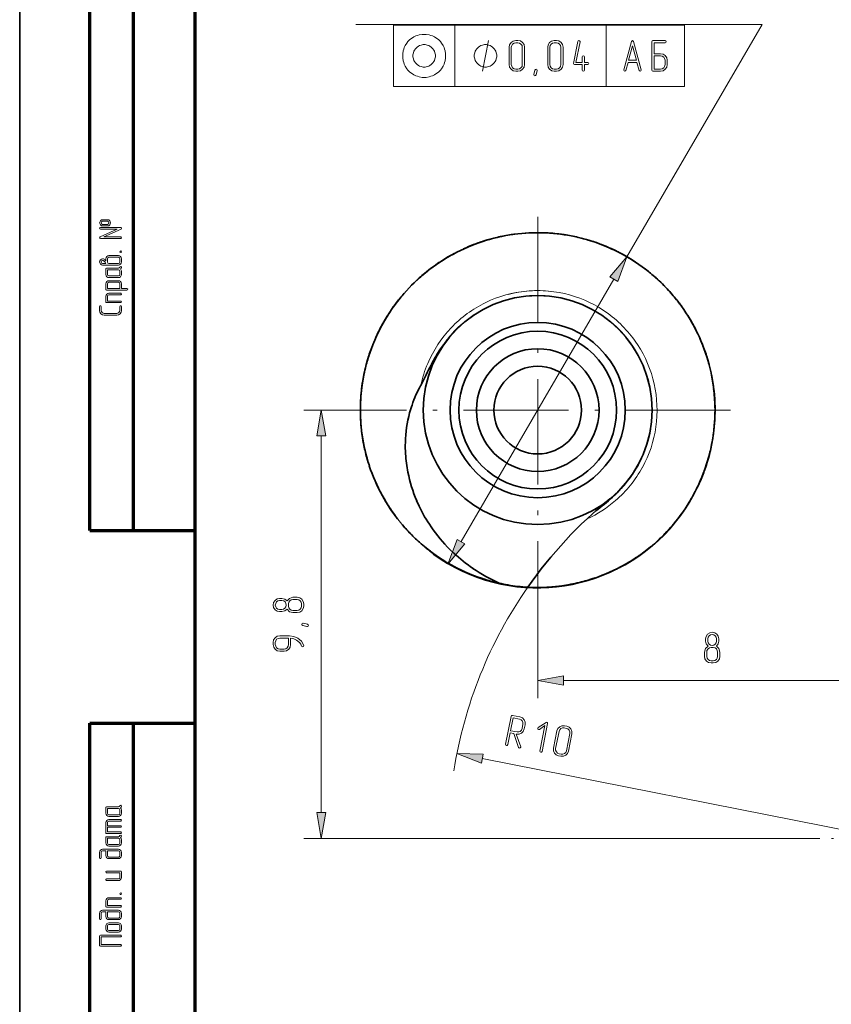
# Model space of a CAD drawing. Extents: x 0 to 420, y 0 to 297.
# Tile 4 of 25: x 0 to 93, y 118 to 230. Entities that reach past the tile are written whole.
import ezdxf

# ---------------------------------------------------------------- set-up
doc = ezdxf.new("R2010")
doc.units = 0
doc.linetypes.add('DASHDOT', pattern=[18.5, 12, -3, 0.5, -3])

msp = doc.modelspace()

# ---------------------------------------------------------------- linework, layer by layer
at = {"color": 7, "lineweight": 35}
msp.add_line((0, 0), (0, 297), dxfattribs=at)
at = {"color": 7, "lineweight": 70}
for p, q in [((8, 172), (8, 292)), ((13, 172), (13, 292)), ((20, 292), (20, 5)), ((8, 5), (8, 150)), ((13, 5), (13, 150))]:
    msp.add_line(p, q, dxfattribs=at)
at = {"color": 7, "lineweight": 13}
for p, q in [((84.73, 229.7), (38.38, 229.7)), ((42.66, 229.63), (75.89, 229.63)), ((69.3, 203.21), (84.73, 229.7)), ((42.66, 222.63), (75.89, 222.63)), ((50.37, 170.71), (67.81, 200.66)), ((34.42, 139.8), (34.42, 182.77)), ((62.07, 154.87), (96, 154.87)), ((52.8, 145.96), (98.95, 136.84)), ((89.98, 136.84), (32.42, 136.84))]:
    msp.add_line(p, q, dxfattribs=at)
at = {"color": 7, "lineweight": 13, "ltscale": 0.175}
for p, q in [((42.66, 229.63), (42.66, 222.63)), ((49.66, 229.63), (49.66, 222.63)), ((66.95, 229.63), (66.95, 222.63)), ((75.89, 229.63), (75.89, 222.63))]:
    msp.add_line(p, q, dxfattribs=at)
at = {"color": 7, "linetype": 'DASHDOT', "lineweight": 13}
for p, q in [((59.12, 207.75), (59.12, 163.7)), ((81.14, 185.72), (37.09, 185.72))]:
    msp.add_line(p, q, dxfattribs=at)
at = {"color": 7, "lineweight": 35, "ltscale": 0.01045}
msp.add_line((57.68, 205.91), (58.1, 205.94), dxfattribs=at)
at = {"color": 7, "lineweight": 35, "ltscale": 0.011263}
msp.add_line((59.66, 205.96), (60.11, 205.94), dxfattribs=at)
at = {"color": 7, "lineweight": 35, "ltscale": 0.010529}
msp.add_line((61.72, 205.79), (62.14, 205.74), dxfattribs=at)
at = {"color": 7, "lineweight": 35, "ltscale": 0.020624}
msp.add_line((51.03, 204.27), (51.79, 204.59), dxfattribs=at)
at = {"color": 7, "lineweight": 35, "ltscale": 0.010377}
msp.add_line((54.49, 205.43), (54.89, 205.52), dxfattribs=at)
at = {"color": 7, "lineweight": 35, "ltscale": 0.01058}
msp.add_line((64.89, 205.12), (65.29, 205), dxfattribs=at)
at = {"color": 7, "lineweight": 35, "ltscale": 0.010276}
msp.add_line((50.67, 204.11), (51.04, 204.28), dxfattribs=at)
at = {"color": 7, "lineweight": 35, "ltscale": 0.010625}
msp.add_line((68.63, 203.59), (69, 203.39), dxfattribs=at)
at = {"color": 7, "lineweight": 35, "ltscale": 0.010189}
msp.add_line((47.85, 202.53), (48.19, 202.76), dxfattribs=at)
at = {"color": 7, "lineweight": 35, "ltscale": 0.010647}
msp.add_line((71.35, 201.85), (71.69, 201.59), dxfattribs=at)
at = {"color": 7, "lineweight": 35, "ltscale": 0.010078}
msp.add_line((44.73, 199.96), (45.02, 200.24), dxfattribs=at)
at = {"color": 7, "lineweight": 35, "ltscale": 0.020175}
msp.add_line((45.02, 200.25), (45.61, 200.8), dxfattribs=at)
at = {"color": 7, "lineweight": 35, "ltscale": 0.010654}
msp.add_line((74.31, 199.1), (74.59, 198.77), dxfattribs=at)
at = {"color": 7, "lineweight": 35, "ltscale": 0.00999}
msp.add_line((42.65, 197.49), (42.89, 197.81), dxfattribs=at)
at = {"color": 7, "lineweight": 35, "ltscale": 0.010644}
msp.add_line((76.25, 196.5), (76.47, 196.14), dxfattribs=at)
at = {"color": 7, "lineweight": 35, "ltscale": 0.009883}
msp.add_line((40.64, 193.98), (40.81, 194.34), dxfattribs=at)
at = {"color": 7, "lineweight": 35, "ltscale": 0.019408}
msp.add_line((40.82, 194.37), (41.17, 195.07), dxfattribs=at)
at = {"color": 7, "lineweight": 35, "ltscale": 0.016179}
msp.add_line((48.41, 193.22), (48.04, 192.7), dxfattribs=at)
at = {"color": 7, "lineweight": 35, "ltscale": 0.010612}
msp.add_line((78.05, 192.88), (78.2, 192.48), dxfattribs=at)
at = {"color": 7, "lineweight": 35, "ltscale": 0.009804}
msp.add_line((39.56, 190.94), (39.67, 191.31), dxfattribs=at)
at = {"color": 7, "lineweight": 35, "ltscale": 0.002125}
msp.add_line((46.99, 190.94), (46.95, 190.87), dxfattribs=at)
at = {"color": 7, "lineweight": 35, "ltscale": 0.010571}
msp.add_line((78.95, 189.77), (79.03, 189.35), dxfattribs=at)
at = {"color": 7, "lineweight": 35, "ltscale": 0.001693}
msp.add_line((39.02, 188.07), (39.02, 188.14), dxfattribs=at)
at = {"color": 7, "lineweight": 13, "ltscale": 0.116749}
msp.add_line((37.09, 185.72), (32.42, 185.72), dxfattribs=at)
at = {"color": 7, "lineweight": 35, "ltscale": 0.010503}
msp.add_line((79.36, 185.74), (79.35, 185.32), dxfattribs=at)
at = {"color": 7, "lineweight": 35, "ltscale": 0.009655}
msp.add_line((38.98, 183.71), (38.94, 184.1), dxfattribs=at)
at = {"color": 7, "lineweight": 35, "ltscale": 0.019062}
msp.add_line((39.66, 180.17), (39.46, 180.9), dxfattribs=at)
at = {"color": 7, "lineweight": 35, "ltscale": 0.009596}
msp.add_line((39.78, 179.76), (39.67, 180.12), dxfattribs=at)
at = {"color": 7, "lineweight": 35, "ltscale": 0.010341}
msp.add_line((78.06, 178.6), (77.92, 178.22), dxfattribs=at)
at = {"color": 7, "lineweight": 35, "ltscale": 0.009563}
msp.add_line((40.98, 176.75), (40.81, 177.09), dxfattribs=at)
at = {"color": 7, "lineweight": 35, "ltscale": 0.016969}
msp.add_line((45.3, 175.39), (45.58, 174.77), dxfattribs=at)
at = {"color": 7, "lineweight": 35, "ltscale": 0.006633}
msp.add_line((67.66, 175.79), (67.86, 175.98), dxfattribs=at)
at = {"color": 7, "lineweight": 35, "ltscale": 0.010258}
msp.add_line((76.69, 175.67), (76.48, 175.32), dxfattribs=at)
at = {"color": 7, "lineweight": 35, "ltscale": 0.018928}
msp.add_line((42.86, 173.67), (42.42, 174.28), dxfattribs=at)
at = {"color": 7, "lineweight": 35, "ltscale": 0.009541}
msp.add_line((43.12, 173.32), (42.89, 173.63), dxfattribs=at)
at = {"color": 7, "lineweight": 70, "ltscale": 0.3}
for p, q in [((8, 172), (20, 172)), ((8, 150), (20, 150))]:
    msp.add_line(p, q, dxfattribs=at)
at = {"color": 7, "lineweight": 35, "ltscale": 0.010148}
msp.add_line((74.33, 172.38), (74.06, 172.07), dxfattribs=at)
at = {"color": 7, "lineweight": 35, "ltscale": 0.00954}
msp.add_line((45.3, 170.93), (45.03, 171.19), dxfattribs=at)
at = {"color": 7, "lineweight": 35, "ltscale": 0.01459}
msp.add_line((49.12, 169.79), (49.54, 169.39), dxfattribs=at)
at = {"color": 7, "lineweight": 35, "ltscale": 0.010059}
msp.add_line((72.01, 170.12), (71.7, 169.87), dxfattribs=at)
at = {"color": 7, "lineweight": 35, "ltscale": 0.018955}
msp.add_line((48.15, 168.71), (47.52, 169.13), dxfattribs=at)
at = {"color": 7, "lineweight": 35, "ltscale": 0.009558}
msp.add_line((48.52, 168.48), (48.2, 168.68), dxfattribs=at)
at = {"color": 7, "lineweight": 35, "ltscale": 0.009949}
msp.add_line((68.65, 167.87), (68.3, 167.68), dxfattribs=at)
at = {"color": 7, "lineweight": 35, "ltscale": 0.009588}
msp.add_line((51.41, 167.01), (51.05, 167.16), dxfattribs=at)
at = {"color": 7, "lineweight": 35, "ltscale": 0.009865}
msp.add_line((65.68, 166.58), (65.3, 166.45), dxfattribs=at)
at = {"color": 7, "lineweight": 35, "ltscale": 0.012223}
msp.add_line((54.59, 166), (54.12, 166.11), dxfattribs=at)
at = {"color": 7, "lineweight": 35, "ltscale": 0.003948}
msp.add_line((55.06, 165.9), (54.9, 165.93), dxfattribs=at)
at = {"color": 7, "lineweight": 35, "ltscale": 0.021211}
msp.add_line((58.11, 165.51), (57.27, 165.57), dxfattribs=at)
at = {"color": 7, "lineweight": 35, "ltscale": 0.009701}
msp.add_line((58.5, 165.49), (58.11, 165.51), dxfattribs=at)
at = {"color": 7, "lineweight": 35, "ltscale": 0.009769}
msp.add_line((61.74, 165.65), (61.35, 165.61), dxfattribs=at)
at = {"color": 7, "lineweight": 13, "ltscale": 0.270707}
msp.add_line((59.12, 163.7), (59.12, 152.87), dxfattribs=at)
at = {"color": 7, "linetype": 'DASHDOT', "lineweight": 13, "ltscale": 0.448608}
msp.add_line((107.92, 136.84), (89.98, 136.84), dxfattribs=at)
at = {"color": 7, "lineweight": 13}
for points in [[(48.61, 226.13), (48.61, 226.37), (48.55, 226.72), (48.5, 226.89), (48.44, 227.07), (48.32, 227.3), (48.15, 227.59), (48.03, 227.77), (47.91, 227.88), (47.8, 228), (47.62, 228.12), (47.33, 228.29), (47.1, 228.41), (46.92, 228.47), (46.75, 228.52), (46.4, 228.58), (46.16, 228.58), (45.93, 228.58), (45.58, 228.52), (45.4, 228.47), (45.23, 228.41), (45, 228.29), (44.7, 228.12), (44.53, 228), (44.41, 227.88), (44.3, 227.77), (44.18, 227.59), (44, 227.3), (43.89, 227.07), (43.83, 226.89), (43.77, 226.72), (43.71, 226.37), (43.71, 226.13), (43.71, 225.9), (43.77, 225.55), (43.83, 225.37), (43.89, 225.2), (44, 224.97), (44.18, 224.67), (44.3, 224.5), (44.41, 224.38), (44.53, 224.27), (44.7, 224.15), (45, 223.97), (45.23, 223.86), (45.4, 223.8), (45.58, 223.74), (45.93, 223.68), (46.16, 223.68), (46.4, 223.68), (46.75, 223.74), (46.92, 223.8), (47.1, 223.86), (47.33, 223.97), (47.62, 224.15), (47.8, 224.27), (47.91, 224.38), (48.03, 224.5), (48.15, 224.67), (48.32, 224.97), (48.44, 225.2), (48.5, 225.37), (48.55, 225.55), (48.61, 225.9)], [(47.45, 226.13), (47.45, 226.25), (47.39, 226.48), (47.33, 226.66), (47.27, 226.77), (47.15, 226.95), (46.98, 227.12), (46.8, 227.24), (46.69, 227.3), (46.51, 227.36), (46.28, 227.42), (46.16, 227.42), (46.05, 227.42), (45.81, 227.36), (45.64, 227.3), (45.52, 227.24), (45.35, 227.12), (45.17, 226.95), (45.05, 226.77), (45, 226.66), (44.94, 226.48), (44.88, 226.25), (44.88, 226.13), (44.88, 226.02), (44.94, 225.78), (45, 225.61), (45.05, 225.49), (45.17, 225.32), (45.35, 225.14), (45.52, 225.02), (45.64, 224.97), (45.81, 224.91), (46.05, 224.85), (46.16, 224.85), (46.28, 224.85), (46.51, 224.91), (46.69, 224.97), (46.8, 225.02), (46.98, 225.14), (47.15, 225.32), (47.27, 225.49), (47.33, 225.61), (47.39, 225.78), (47.45, 226.02)], [(54.45, 226.13), (54.45, 226.25), (54.39, 226.48), (54.33, 226.66), (54.27, 226.77), (54.15, 226.95), (53.98, 227.12), (53.8, 227.24), (53.69, 227.3), (53.51, 227.36), (53.28, 227.42), (53.16, 227.42), (53.05, 227.42), (52.81, 227.36), (52.64, 227.3), (52.52, 227.24), (52.35, 227.12), (52.17, 226.95), (52.05, 226.77), (52, 226.66), (51.94, 226.48), (51.88, 226.25), (51.88, 226.13), (51.88, 226.02), (51.94, 225.78), (52, 225.61), (52.05, 225.49), (52.17, 225.32), (52.35, 225.14), (52.52, 225.02), (52.64, 224.97), (52.81, 224.91), (53.05, 224.85), (53.16, 224.85), (53.28, 224.85), (53.51, 224.91), (53.69, 224.97), (53.8, 225.02), (53.98, 225.14), (54.15, 225.32), (54.27, 225.49), (54.33, 225.61), (54.39, 225.78), (54.45, 226.02)], [(57.61, 225.13), (57.61, 227.13), (57.56, 227.42), (57.39, 227.66), (57.15, 227.83), (56.86, 227.88), (56.61, 227.88), (56.32, 227.82), (56.08, 227.66), (55.91, 227.41), (55.86, 227.13), (55.86, 225.13), (55.91, 224.84), (56.08, 224.6), (56.32, 224.43), (56.61, 224.38), (56.86, 224.38), (57.15, 224.43), (57.39, 224.6), (57.56, 224.84)], [(57.36, 225.13), (57.33, 224.93), (57.21, 224.78), (57.05, 224.66), (56.86, 224.63), (56.61, 224.63), (56.42, 224.66), (56.26, 224.78), (56.15, 224.94), (56.11, 225.13), (56.11, 227.13), (56.15, 227.32), (56.26, 227.48), (56.42, 227.59), (56.61, 227.63), (56.86, 227.63), (57.05, 227.59), (57.21, 227.48), (57.33, 227.32), (57.36, 227.13)], [(62.01, 225.13), (62.01, 227.13), (61.95, 227.42), (61.79, 227.66), (61.54, 227.83), (61.25, 227.88), (61, 227.88), (60.71, 227.82), (60.47, 227.66), (60.31, 227.41), (60.26, 227.13), (60.26, 225.13), (60.31, 224.84), (60.48, 224.6), (60.72, 224.43), (61, 224.38), (61.25, 224.38), (61.54, 224.43), (61.79, 224.6), (61.95, 224.84)], [(61.76, 225.13), (61.72, 224.93), (61.61, 224.78), (61.44, 224.66), (61.25, 224.63), (61, 224.63), (60.81, 224.66), (60.66, 224.78), (60.54, 224.94), (60.51, 225.13), (60.51, 227.13), (60.54, 227.32), (60.65, 227.48), (60.81, 227.59), (61, 227.63), (61.25, 227.63), (61.44, 227.59), (61.61, 227.48), (61.72, 227.32), (61.76, 227.13)], [(64.45, 225.38), (64.45, 226.01), (64.41, 226.1), (64.33, 226.13), (64.24, 226.1), (64.2, 226.01), (64.2, 225.38), (63.48, 225.38), (63.95, 227.73), (63.95, 227.76), (63.91, 227.85), (63.82, 227.88), (63.75, 227.86), (63.7, 227.78), (63.2, 225.28), (63.2, 225.25), (63.24, 225.17), (63.33, 225.13), (64.2, 225.13), (64.2, 224.51), (64.24, 224.41), (64.33, 224.38), (64.42, 224.41), (64.45, 224.51), (64.45, 225.13), (64.83, 225.13), (64.92, 225.17), (64.95, 225.26), (64.92, 225.34), (64.83, 225.38)], [(59.06, 224.45), (58.93, 223.96), (58.88, 223.88), (58.81, 223.86), (58.72, 223.9), (58.68, 223.98), (58.68, 224.01), (58.81, 224.51), (58.86, 224.58), (58.93, 224.61), (59.02, 224.57), (59.06, 224.49)], [(10.01, 207.44), (9.47, 207.44), (9.32, 207.41), (9.21, 207.33), (9.12, 207.09), (9.21, 206.84), (9.32, 206.76), (9.47, 206.73), (10.01, 206.73), (10.16, 206.76), (10.28, 206.84), (10.37, 207.09), (10.28, 207.33), (10.16, 207.41)], [(10.01, 207.26), (10.15, 207.21), (10.19, 207.09), (10.14, 206.96), (10.01, 206.91), (9.47, 206.91), (9.34, 206.96), (9.3, 207.09), (9.34, 207.21), (9.47, 207.26)], [(11.53, 206.55), (9.21, 206.55), (9.14, 206.52), (9.12, 206.46), (9.14, 206.4), (9.21, 206.38), (11.12, 206.38), (9.17, 205.47), (9.13, 205.44), (9.12, 205.39), (9.14, 205.33), (9.21, 205.3), (11.53, 205.3), (11.59, 205.33), (11.62, 205.39), (11.59, 205.46), (11.53, 205.48), (9.61, 205.48), (11.57, 206.38), (11.61, 206.42), (11.62, 206.46), (11.59, 206.52)], [(9.83, 202.74), (9.77, 202.82), (9.7, 202.9), (9.58, 202.97), (9.54, 202.98), (9.47, 202.98), (9.32, 202.95), (9.21, 202.87), (9.14, 202.76), (9.12, 202.62), (9.21, 202.38), (9.32, 202.3), (9.47, 202.27), (10.19, 202.27), (11.26, 202.27), (11.4, 202.3), (11.51, 202.38), (11.59, 202.49), (11.62, 202.63), (11.62, 202.98), (11.59, 203.12), (11.51, 203.24), (11.4, 203.31), (11.26, 203.34), (10.19, 203.34), (10.05, 203.31), (9.94, 203.24), (9.86, 203.12), (9.83, 202.98)], [(11.44, 203.79), (11.47, 203.72), (11.53, 203.7), (11.59, 203.72), (11.62, 203.79), (11.59, 203.86), (11.53, 203.88), (11.46, 203.85)], [(9.83, 202.45), (9.47, 202.45), (9.34, 202.5), (9.3, 202.62), (9.34, 202.75), (9.47, 202.8), (9.54, 202.79), (9.58, 202.76), (9.61, 202.74), (9.74, 202.58)], [(11.26, 203.16), (11.39, 203.11), (11.44, 202.98), (11.44, 202.63), (11.39, 202.5), (11.26, 202.45), (10.19, 202.45), (10.06, 202.5), (10.01, 202.63), (10.01, 202.98), (10.06, 203.11), (10.19, 203.16)], [(68.26, 200.4), (69.3, 203.21), (67.36, 200.92)], [(11.44, 202.03), (11.37, 201.95), (11.26, 201.91), (9.92, 201.91), (9.85, 201.89), (9.83, 201.82), (9.83, 201.2), (9.86, 201.05), (9.94, 200.94), (10.06, 200.86), (10.19, 200.84), (11.26, 200.84), (11.4, 200.86), (11.51, 200.94), (11.59, 201.06), (11.62, 201.2), (11.62, 201.55), (11.59, 201.7), (11.5, 201.82), (11.57, 201.89), (11.62, 201.98), (11.62, 202.01), (11.59, 202.07), (11.53, 202.1)], [(11.26, 201.73), (11.39, 201.68), (11.44, 201.55), (11.44, 201.2), (11.39, 201.07), (11.26, 201.02), (10.19, 201.02), (10.06, 201.07), (10.01, 201.2), (10.01, 201.73)], [(11.62, 199.59), (11.62, 200.13), (11.59, 200.26), (11.51, 200.38), (11.4, 200.45), (11.26, 200.48), (10.19, 200.48), (10.05, 200.45), (9.94, 200.38), (9.86, 200.26), (9.83, 200.13), (9.83, 199.5), (9.85, 199.43), (9.92, 199.41), (12.24, 199.41), (12.31, 199.44), (12.33, 199.5), (12.31, 199.56), (12.24, 199.59)], [(11.44, 199.59), (10.01, 199.59), (10.01, 200.13), (10.06, 200.25), (10.19, 200.3), (11.26, 200.3), (11.39, 200.25), (11.44, 200.13)], [(11.53, 199.05), (10.19, 199.05), (10.05, 199.02), (9.94, 198.95), (9.86, 198.83), (9.83, 198.7), (9.83, 198.07), (9.85, 198.01), (9.92, 197.98), (11.53, 197.98), (11.59, 198.01), (11.62, 198.07), (11.59, 198.14), (11.53, 198.16), (10.01, 198.16), (10.01, 198.7), (10.06, 198.82), (10.19, 198.88), (11.53, 198.88), (11.59, 198.9), (11.62, 198.96), (11.59, 199.03)], [(11.62, 197.53), (11.59, 197.6), (11.53, 197.62), (11.46, 197.6), (11.44, 197.53), (11.44, 197.09), (11.41, 196.95), (11.33, 196.84), (11.22, 196.76), (11.08, 196.73), (9.65, 196.73), (9.51, 196.76), (9.4, 196.84), (9.32, 196.95), (9.3, 197.09), (9.3, 197.53), (9.27, 197.6), (9.21, 197.62), (9.15, 197.6), (9.12, 197.53), (9.12, 197.09), (9.16, 196.88), (9.28, 196.71), (9.45, 196.59), (9.65, 196.55), (11.08, 196.55), (11.29, 196.59), (11.46, 196.71), (11.58, 196.88), (11.62, 197.09)], [(34.94, 182.77), (34.42, 185.72), (33.9, 182.77)], [(49.92, 170.97), (48.88, 168.16), (50.82, 170.45)], [(31.68, 164.36), (31.18, 164.36), (30.78, 164.24), (30.51, 163.95), (30.25, 164.16), (29.93, 164.23), (29.67, 164.23), (29.38, 164.17), (29.14, 164.01), (28.98, 163.76), (28.92, 163.48), (28.98, 163.19), (29.14, 162.95), (29.39, 162.78), (29.67, 162.73), (29.93, 162.73), (30.25, 162.81), (30.51, 163.01), (30.79, 162.71), (31.18, 162.61), (31.68, 162.61), (31.96, 162.66), (32.2, 162.83), (32.37, 163.07), (32.42, 163.35), (32.42, 163.6), (32.37, 163.89), (32.2, 164.14), (31.96, 164.3)], [(31.68, 164.11), (31.87, 164.07), (32.03, 163.96), (32.14, 163.79), (32.17, 163.6), (32.17, 163.35), (32.14, 163.16), (32.03, 163.01), (31.87, 162.89), (31.68, 162.86), (31.18, 162.86), (30.99, 162.89), (30.82, 163), (30.71, 163.16), (30.67, 163.35), (30.67, 163.6), (30.71, 163.8), (30.82, 163.96), (30.99, 164.07), (31.18, 164.11)], [(29.93, 163.98), (30.13, 163.94), (30.29, 163.83), (30.39, 163.67), (30.42, 163.48), (30.39, 163.28), (30.28, 163.12), (30.12, 163.02), (29.93, 162.98), (29.67, 162.98), (29.48, 163.02), (29.32, 163.13), (29.22, 163.29), (29.17, 163.48), (29.22, 163.67), (29.32, 163.83), (29.48, 163.94), (29.67, 163.98)], [(32.36, 161.41), (32.85, 161.28), (32.93, 161.23), (32.95, 161.16), (32.91, 161.07), (32.83, 161.03), (32.79, 161.03), (32.3, 161.16), (32.22, 161.21), (32.2, 161.28), (32.23, 161.37), (32.32, 161.41)], [(30.79, 159.96), (29.68, 159.96), (29.38, 159.91), (29.14, 159.74), (28.98, 159.5), (28.92, 159.21), (28.92, 158.96), (28.99, 158.67), (29.15, 158.43), (29.39, 158.26), (29.68, 158.21), (30.18, 158.21), (30.47, 158.26), (30.71, 158.43), (30.87, 158.67), (30.92, 158.96), (30.92, 159.71), (31.27, 159.64), (31.61, 159.48), (31.95, 159.19), (32.09, 159), (32.18, 158.79), (32.23, 158.73), (32.3, 158.71), (32.39, 158.75), (32.42, 158.83), (32.42, 158.88), (32.15, 159.34), (31.74, 159.69), (31.29, 159.89)], [(30.67, 159.71), (30.67, 158.96), (30.64, 158.77), (30.53, 158.61), (30.37, 158.5), (30.18, 158.46), (29.68, 158.46), (29.49, 158.49), (29.32, 158.61), (29.22, 158.77), (29.17, 158.96), (29.17, 159.21), (29.22, 159.41), (29.32, 159.57), (29.49, 159.67), (29.68, 159.71)], [(79.91, 157.62), (79.91, 158.12), (79.8, 158.51), (79.51, 158.78), (79.71, 159.04), (79.78, 159.37), (79.78, 159.62), (79.73, 159.91), (79.56, 160.15), (79.32, 160.31), (79.03, 160.37), (78.75, 160.31), (78.51, 160.15), (78.34, 159.9), (78.29, 159.62), (78.29, 159.37), (78.36, 159.04), (78.56, 158.78), (78.27, 158.51), (78.16, 158.12), (78.16, 157.62), (78.21, 157.33), (78.38, 157.09), (78.62, 156.92), (78.91, 156.87), (79.16, 156.87), (79.45, 156.92), (79.69, 157.09), (79.86, 157.33)], [(79.53, 159.37), (79.5, 159.17), (79.39, 159.01), (79.22, 158.9), (79.03, 158.87), (78.84, 158.9), (78.68, 159.01), (78.57, 159.17), (78.54, 159.37), (78.54, 159.62), (78.57, 159.81), (78.68, 159.98), (78.84, 160.08), (79.04, 160.12), (79.23, 160.08), (79.39, 159.97), (79.5, 159.81), (79.53, 159.62)], [(79.66, 157.62), (79.62, 157.42), (79.51, 157.26), (79.35, 157.15), (79.16, 157.12), (78.91, 157.12), (78.72, 157.15), (78.56, 157.26), (78.45, 157.42), (78.41, 157.62), (78.41, 158.12), (78.44, 158.31), (78.56, 158.47), (78.72, 158.58), (78.91, 158.62), (79.16, 158.62), (79.36, 158.58), (79.52, 158.47), (79.62, 158.31), (79.66, 158.12)], [(62.07, 155.39), (59.12, 154.87), (62.07, 154.35)], [(56.68, 148.76), (56.71, 148.75), (57, 148.75), (57.27, 148.86), (57.48, 149.07), (57.59, 149.34), (57.69, 149.83), (57.69, 150.12), (57.57, 150.4), (57.37, 150.6), (57.09, 150.71), (56.24, 150.88), (56.14, 150.87), (56.09, 150.78), (55.46, 147.59), (55.48, 147.5), (55.56, 147.45), (55.65, 147.46), (55.71, 147.55), (55.97, 148.9), (56.4, 148.81), (56.94, 147.24), (56.97, 147.18), (57.03, 147.16), (57.12, 147.18), (57.18, 147.26), (57.18, 147.32)], [(56.02, 149.14), (56.31, 150.61), (57.05, 150.47), (57.22, 150.39), (57.36, 150.25), (57.44, 150.07), (57.44, 149.88), (57.34, 149.39), (57.27, 149.2), (57.13, 149.07), (56.95, 149), (56.76, 149)], [(59.63, 146.77), (60.25, 149.96), (60.24, 150.06), (60.15, 150.11), (60.07, 150.09), (59.19, 149.5), (59.13, 149.42), (59.15, 149.33), (59.23, 149.27), (59.33, 149.29), (59.95, 149.72), (59.38, 146.82), (59.4, 146.72), (59.48, 146.68), (59.57, 146.69)], [(62.64, 146.81), (63.03, 148.78), (63.03, 149.07), (62.92, 149.34), (62.71, 149.55), (62.44, 149.66), (62.19, 149.71), (61.89, 149.7), (61.63, 149.59), (61.42, 149.38), (61.31, 149.11), (60.92, 147.15), (60.92, 146.86), (61.04, 146.59), (61.24, 146.38), (61.51, 146.27), (61.76, 146.23), (62.05, 146.22), (62.32, 146.34), (62.53, 146.54)], [(62.4, 146.86), (62.32, 146.67), (62.18, 146.54), (62, 146.47), (61.81, 146.47), (61.56, 146.52), (61.38, 146.59), (61.25, 146.73), (61.17, 146.91), (61.17, 147.1), (61.56, 149.07), (61.63, 149.25), (61.77, 149.38), (61.94, 149.46), (62.14, 149.46), (62.39, 149.41), (62.57, 149.34), (62.71, 149.2), (62.79, 149.02), (62.78, 148.82)], [(52.9, 146.47), (49.9, 146.53), (52.7, 145.45)], [(11.44, 140.56), (11.37, 140.48), (11.26, 140.44), (9.92, 140.44), (9.85, 140.42), (9.83, 140.35), (9.83, 139.73), (9.86, 139.59), (9.94, 139.48), (10.06, 139.4), (10.19, 139.37), (11.26, 139.37), (11.4, 139.4), (11.51, 139.48), (11.59, 139.59), (11.62, 139.73), (11.62, 140.09), (11.59, 140.23), (11.5, 140.35), (11.57, 140.43), (11.62, 140.51), (11.62, 140.54), (11.59, 140.6), (11.53, 140.63)], [(11.26, 140.26), (11.39, 140.21), (11.44, 140.09), (11.44, 139.73), (11.39, 139.6), (11.26, 139.55), (10.19, 139.55), (10.06, 139.6), (10.01, 139.73), (10.01, 140.26)], [(33.9, 139.8), (34.42, 136.84), (34.94, 139.8)], [(10.01, 138.12), (11.53, 138.12), (11.59, 138.15), (11.62, 138.21), (11.59, 138.28), (11.53, 138.3), (10.01, 138.3), (10.01, 138.66), (10.06, 138.78), (10.19, 138.84), (11.53, 138.84), (11.59, 138.87), (11.62, 138.93), (11.59, 138.99), (11.53, 139.01), (10.19, 139.01), (10.05, 138.99), (9.94, 138.91), (9.86, 138.8), (9.83, 138.66), (9.83, 137.5), (9.85, 137.43), (9.92, 137.41), (11.53, 137.41), (11.59, 137.44), (11.62, 137.5), (11.59, 137.56), (11.53, 137.59), (10.01, 137.59)], [(11.44, 137.17), (11.37, 137.09), (11.26, 137.05), (9.92, 137.05), (9.85, 137.03), (9.83, 136.96), (9.83, 136.34), (9.86, 136.19), (9.94, 136.08), (10.06, 136), (10.19, 135.98), (11.26, 135.98), (11.4, 136), (11.51, 136.08), (11.59, 136.2), (11.62, 136.34), (11.62, 136.69), (11.59, 136.84), (11.5, 136.96), (11.57, 137.03), (11.62, 137.12), (11.62, 137.15), (11.59, 137.21), (11.53, 137.24)], [(11.26, 136.87), (11.39, 136.82), (11.44, 136.69), (11.44, 136.34), (11.39, 136.21), (11.26, 136.16), (10.19, 136.16), (10.06, 136.21), (10.01, 136.34), (10.01, 136.87)], [(9.83, 135.44), (9.83, 134.91), (9.86, 134.77), (9.94, 134.65), (10.05, 134.57), (10.19, 134.55), (11.26, 134.55), (11.4, 134.58), (11.51, 134.66), (11.59, 134.77), (11.62, 134.91), (11.62, 135.26), (11.59, 135.4), (11.51, 135.52), (11.4, 135.59), (11.26, 135.62), (9.47, 135.62), (9.34, 135.59), (9.22, 135.52), (9.15, 135.4), (9.12, 135.26), (9.12, 134.64), (9.15, 134.57), (9.21, 134.55), (9.27, 134.57), (9.3, 134.64), (9.3, 135.26), (9.35, 135.39), (9.47, 135.44)], [(10.01, 135.44), (11.26, 135.44), (11.39, 135.39), (11.44, 135.26), (11.44, 134.91), (11.39, 134.78), (11.26, 134.73), (10.19, 134.73), (10.06, 134.78), (10.01, 134.91)], [(11.53, 133.12), (9.92, 133.12), (9.85, 133.09), (9.83, 133.03), (9.86, 132.97), (9.92, 132.94), (11.44, 132.94), (11.44, 132.41), (11.39, 132.28), (11.26, 132.23), (9.92, 132.23), (9.85, 132.2), (9.83, 132.14), (9.86, 132.08), (9.92, 132.05), (11.26, 132.05), (11.4, 132.07), (11.51, 132.15), (11.59, 132.27), (11.62, 132.41), (11.62, 133.03), (11.59, 133.1)], [(11.44, 130.54), (11.47, 130.47), (11.53, 130.45), (11.59, 130.47), (11.62, 130.54), (11.59, 130.6), (11.53, 130.63), (11.46, 130.6)], [(11.53, 130.09), (10.19, 130.09), (10.05, 130.06), (9.94, 129.98), (9.86, 129.87), (9.83, 129.73), (9.83, 129.11), (9.85, 129.04), (9.92, 129.02), (11.53, 129.02), (11.59, 129.04), (11.62, 129.11), (11.59, 129.17), (11.53, 129.2), (10.01, 129.2), (10.01, 129.73), (10.06, 129.86), (10.19, 129.91), (11.53, 129.91), (11.59, 129.94), (11.62, 130), (11.59, 130.06)], [(9.83, 128.48), (9.83, 127.95), (9.86, 127.81), (9.94, 127.69), (10.05, 127.61), (10.19, 127.59), (11.26, 127.59), (11.4, 127.62), (11.51, 127.7), (11.59, 127.81), (11.62, 127.95), (11.62, 128.3), (11.59, 128.44), (11.51, 128.56), (11.4, 128.63), (11.26, 128.66), (9.47, 128.66), (9.34, 128.63), (9.22, 128.55), (9.15, 128.44), (9.12, 128.3), (9.12, 127.68), (9.15, 127.61), (9.21, 127.59), (9.27, 127.61), (9.3, 127.68), (9.3, 128.3), (9.35, 128.43), (9.47, 128.48)], [(10.01, 128.48), (11.26, 128.48), (11.39, 128.43), (11.44, 128.3), (11.44, 127.95), (11.39, 127.82), (11.26, 127.77), (10.19, 127.77), (10.06, 127.82), (10.01, 127.95)], [(11.26, 127.23), (10.19, 127.23), (10.05, 127.2), (9.94, 127.13), (9.86, 127.01), (9.83, 126.87), (9.83, 126.51), (9.86, 126.37), (9.94, 126.26), (10.06, 126.18), (10.19, 126.16), (11.26, 126.16), (11.4, 126.18), (11.51, 126.26), (11.59, 126.38), (11.62, 126.51), (11.62, 126.87), (11.59, 127.01), (11.51, 127.13), (11.4, 127.2)], [(11.26, 127.05), (11.39, 127), (11.44, 126.87), (11.44, 126.51), (11.39, 126.39), (11.26, 126.34), (10.19, 126.34), (10.06, 126.39), (10.01, 126.51), (10.01, 126.87), (10.06, 127), (10.19, 127.05)], [(11.53, 125.81), (9.21, 125.81), (9.14, 125.78), (9.12, 125.72), (9.12, 124.64), (9.14, 124.58), (9.21, 124.56), (11.53, 124.56), (11.59, 124.58), (11.62, 124.64), (11.59, 124.71), (11.53, 124.74), (9.3, 124.74), (9.3, 125.63), (11.53, 125.63), (11.59, 125.66), (11.62, 125.72), (11.59, 125.78)]]:
    msp.add_lwpolyline(points, close=True, dxfattribs=at)
msp.add_lwpolyline([(52.81, 224.38), (53.51, 227.88)], dxfattribs=at)
at = {"color": 7, "lineweight": 5}
for points in [[(69.44, 225.39), (69.45, 225.39), (70.44, 225.39), (70.45, 225.39), (70.7, 224.48), (70.75, 224.41), (70.82, 224.38), (70.9, 224.42), (70.94, 224.51), (70.94, 224.54), (70.07, 227.76), (69.94, 227.88), (69.82, 227.76), (68.95, 224.54), (68.94, 224.51), (68.98, 224.42), (69.07, 224.38), (69.15, 224.41), (69.19, 224.48)], [(70.39, 225.64), (69.5, 225.64), (69.94, 227.28)], [(72.4, 226.38), (72.4, 227.63), (73.65, 227.63), (73.74, 227.67), (73.77, 227.75), (73.74, 227.84), (73.65, 227.88), (72.27, 227.88), (72.18, 227.85), (72.15, 227.75), (72.15, 224.51), (72.18, 224.41), (72.27, 224.38), (73.14, 224.38), (73.43, 224.43), (73.68, 224.6), (73.84, 224.84), (73.9, 225.13), (73.9, 225.63), (73.84, 225.92), (73.68, 226.16), (73.43, 226.32), (73.14, 226.38)], [(72.4, 224.63), (72.4, 226.13), (73.14, 226.13), (73.33, 226.09), (73.5, 225.98), (73.61, 225.82), (73.65, 225.63), (73.65, 225.13), (73.61, 224.93), (73.5, 224.78), (73.33, 224.66), (73.14, 224.63)]]:
    msp.add_lwpolyline(points, close=True, dxfattribs=at)
at = {"color": 7, "lineweight": 35}
for radius in [13.06, 10, 9, 7, 5]:
    msp.add_circle((59.12, 185.72), radius, dxfattribs=at)
for centre, radius, start, end in [((59.13, 185.67), 20.29, 95.1929, 115.7766), ((59.09, 185.81), 20.15, 99.7002, 104.3365), ((59.1, 185.81), 20.15, 97.4119, 102.0499), ((59.11, 185.67), 20.29, 74.5561, 95.1398), ((59.11, 185.81), 20.15, 88.2307, 92.8748), ((59.13, 185.79), 20.17, 83.7121, 89.5053), ((59.13, 185.81), 20.15, 79.0504, 83.6997), ((59.13, 185.81), 20.15, 76.7626, 81.4131), ((59.08, 185.81), 20.15, 108.8823, 113.5115), ((59.08, 185.82), 20.14, 107.0088, 111.2257), ((59.1, 185.79), 20.17, 104.3488, 110.1233), ((59.1, 185.68), 20.29, 53.9194, 74.5031), ((59.14, 185.81), 20.15, 67.5836, 72.238), ((59.15, 185.78), 20.17, 63.0754, 68.8817), ((59.15, 185.68), 20.29, 115.8297, 136.4134), ((59.07, 185.8), 20.15, 118.065, 122.6866), ((59.16, 185.8), 20.15, 58.4058, 63.0629), ((59.16, 185.8), 20.15, 56.1188, 60.7763), ((59.08, 185.78), 20.17, 124.9855, 130.7381), ((59.06, 185.8), 20.15, 120.3536, 124.9732), ((59.05, 185.79), 20.15, 129.5366, 134.1483), ((59.06, 185.79), 20.15, 127.248, 131.8617), ((59.08, 185.69), 20.29, 33.2826, 53.8663), ((59.17, 185.8), 20.15, 46.9425, 51.6012), ((59.17, 185.77), 20.17, 42.4386, 48.2509), ((59.16, 185.69), 20.29, 136.4664, 157.0501), ((59.04, 185.78), 20.15, 138.7198, 143.3234), ((59.18, 185.79), 20.15, 37.7676, 42.4261), ((59.04, 185.77), 20.15, 141.0084, 145.61), ((59.19, 185.78), 20.15, 35.4812, 40.1395), ((59.06, 185.76), 20.17, 145.6223, 151.3526), ((59.07, 185.7), 20.29, 12.6459, 33.2296), ((59.03, 185.76), 20.15, 150.1914, 154.7851), ((59.04, 185.76), 20.15, 147.9029, 152.4985), ((59.2, 185.77), 20.15, 26.3079, 30.9645), ((59.18, 185.75), 20.17, 21.8019, 27.612), ((59.17, 185.71), 20.29, 157.1032, 177.6869), ((62.15, 183.13), 17.05, 139.3445, 143.6899), ((59.2, 185.76), 20.15, 17.1358, 21.7894), ((59.03, 185.75), 20.15, 159.374, 163.9602), ((63.66, 182.14), 18.86, 145.952, 152.1593), ((59.2, 185.76), 20.15, 14.8501, 19.5028), ((59.03, 185.74), 20.15, 161.6624, 166.2468), ((59.05, 185.74), 20.17, 166.259, 171.9695), ((77.04, 175.13), 33.96, 152.3952, 154.5181), ((59.07, 185.72), 20.29, 352.0091, 12.5928), ((59.03, 185.73), 20.15, 170.8443, 175.4219), ((59.02, 185.73), 20.14, 169.6674, 173.1444), ((28.07, 198.09), 20.12, 331.6688, 335.4939), ((59.07, 185.72), 20.29, 349.7225, 10.3062), ((57.39, 181.99), 13.33, 150.5366, 161.1365), ((59.18, 185.72), 20.17, 1.1651, 6.9653), ((59.05, 185.73), 20.17, 175.4341, 181.1372), ((59.17, 185.73), 20.29, 177.7399, 198.3236), ((59.03, 185.71), 20.15, 180.0254, 184.597), ((58.63, 181.64), 14.62, 165.1009, 178.4777), ((57.89, 181.81), 13.86, 161.1075, 164.9999), ((59.21, 185.73), 20.15, 356.5098, 1.1526), ((59.03, 185.71), 20.15, 182.3133, 186.8836), ((59.21, 185.72), 20.15, 354.2247, 358.8661), ((59.05, 185.72), 20.17, 186.8957, 192.5914), ((59.03, 185.7), 20.15, 189.9334, 193.7745), ((59.07, 181.62), 15.06, 178.4463, 183.4107), ((59.07, 185.74), 20.29, 331.3723, 351.956), ((59.21, 185.71), 20.15, 345.0561, 349.691), ((59.03, 185.7), 20.15, 191.4932, 196.0587), ((59.18, 185.7), 20.17, 340.5283, 346.3121), ((59.67, 181.65), 15.66, 183.3983, 191.1114), ((59.16, 185.75), 20.29, 198.3767, 218.9604), ((60.34, 181.79), 16.34, 191.1524, 203.0794), ((59.21, 185.69), 20.15, 335.8882, 340.5159), ((59.04, 185.68), 20.15, 200.672, 205.2338), ((59.04, 185.68), 20.15, 202.9593, 207.5204), ((59.2, 185.69), 20.15, 333.6035, 338.2293), ((59.06, 185.69), 20.17, 207.5324, 213.2203), ((55.96, 188.35), 17.17, 313.8815, 319.9861), ((59.04, 185.67), 20.15, 209.8496, 214.4089), ((98.95, 136.84), 50, 129.1763, 145.0071), ((53.76, 190.86), 20.5, 305.8333, 312.6855), ((59.08, 185.76), 20.29, 310.7356, 331.3193), ((59.2, 185.68), 20.15, 324.4362, 329.0543), ((59.05, 185.67), 20.15, 212.1366, 216.6955), ((61.16, 182.16), 17.24, 205.3885, 214.4489), ((59.17, 185.68), 20.17, 319.8915, 325.6545), ((59.15, 185.76), 20.29, 219.0135, 239.5972), ((59.06, 185.66), 20.15, 221.3126, 225.8706), ((61.85, 182.64), 18.08, 214.468, 225.2738), ((59.19, 185.66), 20.15, 312.9845, 317.5926), ((59.19, 185.67), 20.15, 315.2691, 319.8792), ((59.06, 185.65), 20.15, 223.5992, 228.1572), ((59.07, 185.67), 20.17, 228.1692, 233.8571), ((59.07, 185.65), 20.15, 230.4873, 235.0457), ((59.09, 185.77), 20.29, 290.0988, 310.6825), ((59.18, 185.65), 20.15, 303.8175, 308.4175), ((59.07, 185.64), 20.15, 232.7736, 237.3322), ((62.29, 183.12), 18.73, 227.1241, 235.716), ((59.15, 185.66), 20.17, 299.2547, 304.9951), ((59.14, 185.78), 20.3, 239.6535, 257.4184), ((59.08, 185.64), 20.15, 241.9468, 246.5073), ((59.09, 185.64), 20.15, 244.1523, 248.7938), ((62.76, 183.81), 19.57, 235.7135, 245.7282), ((59.16, 185.64), 20.15, 292.3655, 296.9559), ((59.17, 185.64), 20.15, 294.6502, 299.2425), ((59.09, 185.65), 20.16, 248.8044, 253.7605), ((59.1, 185.63), 20.15, 251.1187, 255.6824), ((59.1, 185.63), 20.15, 253.4043, 257.969), ((59.11, 185.77), 20.29, 269.4621, 290.0458), ((59.15, 185.64), 20.15, 283.1978, 287.7808), ((59.1, 185.59), 20.1, 257.4209, 260.2584), ((59.11, 185.67), 20.19, 260.2696, 266.8295), ((59.12, 185.61), 20.13, 265.7791, 269.4323), ((59.13, 185.63), 20.15, 271.7443, 276.3191), ((59.13, 185.63), 20.15, 274.0293, 278.6057), ((59.13, 185.66), 20.17, 278.6179, 284.337)]:
    msp.add_arc(centre, radius, start, end, dxfattribs=at)
at = {"color": 7, "lineweight": 13}
for centre, radius, start, end in [((59.09, 185.69), 20.29, 234.1281, 42.455), ((59.13, 185.69), 13.66, 95.1929, 115.7766), ((59.12, 185.69), 13.66, 83.7312, 104.3149), ((59.12, 185.69), 13.66, 74.5561, 95.1398), ((59.1, 185.69), 13.66, 53.9194, 74.5031), ((59.14, 185.69), 13.66, 115.8297, 136.4134), ((59.13, 185.69), 13.12, 95.1929, 115.7766), ((59.12, 185.69), 13.12, 83.7312, 104.3149), ((59.12, 185.69), 13.12, 74.5561, 95.1398), ((59.1, 185.69), 13.12, 53.9194, 74.5031), ((59.14, 185.7), 13.12, 115.8297, 136.4134), ((59.09, 185.7), 13.66, 33.2826, 53.8663), ((59.09, 185.7), 13.12, 33.2826, 53.8663), ((59.15, 185.7), 13.66, 136.4664, 157.0501), ((59.13, 185.72), 13.11, 136.4613, 147.8226), ((59.09, 185.71), 13.12, 12.6459, 33.2296), ((59.09, 185.71), 13.66, 12.6459, 33.2296), ((59.13, 185.72), 13.64, 157.0971, 168.0701), ((59.08, 185.72), 13.12, 352.0091, 12.5928), ((59.08, 185.72), 13.66, 352.0091, 12.5928), ((59.09, 185.73), 13.12, 331.3723, 351.956), ((59.09, 185.73), 13.66, 331.3723, 351.956), ((59.09, 185.75), 13.13, 311.9073, 331.3178), ((59.09, 185.75), 13.66, 310.7356, 331.3193), ((59.1, 185.76), 13.67, 294.4365, 310.6801), ((98.95, 136.84), 50, 145.0071, 171.1203)]:
    msp.add_arc(centre, radius, start, end, dxfattribs=at)
for points in [[(68.26, 200.4), (69.3, 203.21), (68.26, 200.4), (67.36, 200.92)], [(34.94, 182.77), (34.42, 185.72), (34.94, 182.77), (33.9, 182.77)], [(49.92, 170.97), (48.88, 168.16), (49.92, 170.97), (50.82, 170.45)], [(62.07, 155.39), (59.12, 154.87), (62.07, 155.39), (62.07, 154.35)], [(52.9, 146.47), (49.9, 146.53), (52.9, 146.47), (52.7, 145.45)], [(33.9, 139.8), (34.42, 136.84), (33.9, 139.8), (34.94, 139.8)]]:
    msp.add_solid(points, dxfattribs=at)

doc.saveas('drawing.dxf')
